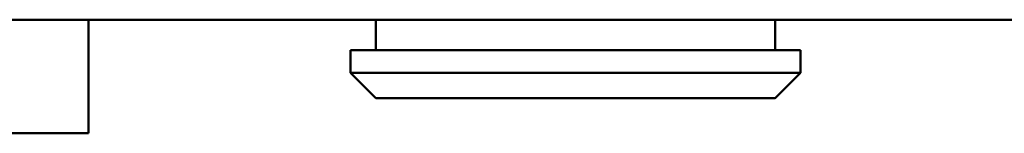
# Model space of a CAD drawing. Header units: millimetres. Extents: x 0 to 1891, y -60 to 594.
# Tile 9 of 118: x 180.2 to 219.15, y 106.08 to 110.58. Entities that reach past the tile are written whole.
import ezdxf

# ---------------------------------------------------------------- set-up
doc = ezdxf.new("R2010")
doc.units = ezdxf.units.MM
doc.layers.add('Sichtbar (ISO)', color=7, linetype='Continuous', lineweight=50)

msp = doc.modelspace()

# ---------------------------------------------------------------- linework, layer by layer
at = {"layer": 'Sichtbar (ISO)'}
for p, q in [((141.183, 110.581), (281.183, 110.581)), ((182.924, 106.08), (182.924, 110.579)), ((194.286, 110.578), (182.924, 110.578)), ((194.286, 109.378), (194.286, 110.578)), ((244.15, 110.578), (210.086, 110.578)), ((210.086, 109.378), (210.086, 110.578)), ((193.286, 108.478), (193.286, 109.378)), ((211.086, 108.478), (211.086, 109.378)), ((194.286, 107.478), (193.286, 108.478)), ((210.086, 107.478), (211.086, 108.478)), ((197.936, 107.478), (197.936, 107.478)), ((206.436, 107.478), (206.436, 107.478)), ((182.924, 106.08), (178.227, 106.08))]:
    msp.add_line(p, q, dxfattribs=at)
for centre, major_axis, start_param, end_param in [((202.186, 110.578), (8, 0), 6.124906, 9.583057), ((202.186, 109.378), (8.9, 0), 6.28318, 9.424772), ((202.186, 108.478), (-8.9, 0), 3.141568, 6.283209)]:
    msp.add_ellipse(centre, major_axis=major_axis, ratio=0.000024, start_param=start_param, end_param=end_param, dxfattribs=at)
for major_axis in [(-7.9, 0), (5.25, 0), (4.25, 0)]:
    msp.add_ellipse((202.186, 107.478), major_axis=major_axis, ratio=0.000024, dxfattribs=at)

doc.saveas('drawing.dxf')
